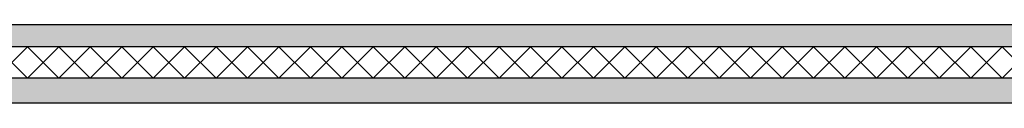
# Model space of a CAD drawing. Header units: millimetres. Extents: x -78920 to -55226, y -2070 to 13065.
# Tile 9 of 78: x -72424 to -69293, y 3570 to 3820. Entities that reach past the tile are written whole.
import ezdxf

# ---------------------------------------------------------------- set-up
doc = ezdxf.new("R2010")
doc.units = ezdxf.units.MM
doc.header["$LTSCALE"] = 0.5
doc.header["$MEASUREMENT"] = 0
doc.linetypes.add('PLINE', pattern=[0])
doc.layers.add('252- Gulv på grunn_ bunnplate', color=7, linetype='Continuous')
doc.layers.add('252- Gulv på grunn_ bunnplate (Skravur)', color=7, linetype='Continuous')
pattern_1 = [(0, (0, 0), (0, 311.7692), [30, -150]), (0, (90, 155.9), (0, 311.7692), [30, -150]), (60, (0, 0), (-270, 155.8846), [30, -150]), (60, (180, 0), (-270, 155.8846), [30, -150]), (120, (30, 0), (270, 155.8846), [30, -150]), (120, (210, 0), (270, 155.8846), [30, -150]), (0, (0, 30), (0, 60), [0, -60, 0, -90.000004]), (45, (30, 30), (-42.42641, 42.42641), [0, -45, 0, -75.000003])]

# ---------------------------------------------------------------- blocks, each defined once
blk = doc.blocks.new('*X39')
at = {"layer": '252- Gulv på grunn_ bunnplate (Skravur)', "linetype": 'PLINE'}
for p, q in [((-72500, 3650), (-72400, 3750)), ((-72400, 3650), (-72500, 3750)), ((-72400, 3650), (-72300, 3750)), ((-72300, 3650), (-72400, 3750)), ((-72300, 3650), (-72200, 3750)), ((-72200, 3650), (-72300, 3750)), ((-72200, 3650), (-72100, 3750)), ((-72100, 3650), (-72200, 3750)), ((-72100, 3650), (-72000, 3750)), ((-72000, 3650), (-72100, 3750)), ((-72000, 3650), (-71900, 3750)), ((-71900, 3650), (-72000, 3750)), ((-71900, 3650), (-71800, 3750)), ((-71800, 3650), (-71900, 3750)), ((-71800, 3650), (-71700, 3750)), ((-71700, 3650), (-71800, 3750)), ((-71700, 3650), (-71600, 3750)), ((-71600, 3650), (-71700, 3750)), ((-71600, 3650), (-71500, 3750)), ((-71500, 3650), (-71600, 3750)), ((-71500, 3650), (-71400, 3750)), ((-71400, 3650), (-71500, 3750)), ((-71400, 3650), (-71300, 3750)), ((-71300, 3650), (-71400, 3750)), ((-71300, 3650), (-71200, 3750)), ((-71200, 3650), (-71300, 3750)), ((-71200, 3650), (-71100, 3750)), ((-71100, 3650), (-71200, 3750)), ((-71100, 3650), (-71000, 3750)), ((-71000, 3650), (-71100, 3750)), ((-71000, 3650), (-70900, 3750)), ((-70900, 3650), (-71000, 3750)), ((-70900, 3650), (-70800, 3750)), ((-70800, 3650), (-70900, 3750)), ((-70800, 3650), (-70700, 3750)), ((-70700, 3650), (-70800, 3750)), ((-70700, 3650), (-70600, 3750)), ((-70600, 3650), (-70700, 3750)), ((-70600, 3650), (-70500, 3750)), ((-70500, 3650), (-70600, 3750)), ((-70500, 3650), (-70400, 3750)), ((-70400, 3650), (-70500, 3750)), ((-70400, 3650), (-70300, 3750)), ((-70300, 3650), (-70400, 3750)), ((-70300, 3650), (-70200, 3750)), ((-70200, 3650), (-70300, 3750)), ((-70200, 3650), (-70100, 3750)), ((-70100, 3650), (-70200, 3750)), ((-70100, 3650), (-70000, 3750)), ((-70000, 3650), (-70100, 3750)), ((-70000, 3650), (-69900, 3750)), ((-69900, 3650), (-70000, 3750)), ((-69900, 3650), (-69800, 3750)), ((-69800, 3650), (-69900, 3750)), ((-69800, 3650), (-69700, 3750)), ((-69700, 3650), (-69800, 3750)), ((-69700, 3650), (-69600, 3750)), ((-69600, 3650), (-69700, 3750)), ((-69600, 3650), (-69500, 3750)), ((-69500, 3650), (-69600, 3750)), ((-69500, 3650), (-69400, 3750)), ((-69400, 3650), (-69500, 3750)), ((-69400, 3650), (-69300, 3750)), ((-69300, 3650), (-69400, 3750)), ((-69300, 3650), (-69200, 3750)), ((-69200, 3650), (-69300, 3750))]:
    blk.add_line(p, q, dxfattribs=at)

msp = doc.modelspace()

# ---------------------------------------------------------------- hatches: boundary and pattern name
at = {"layer": '252- Gulv på grunn_ bunnplate (Skravur)', "linetype": 'Continuous'}
h = msp.add_hatch(dxfattribs=at)
h.set_pattern_fill('Betong_strukturell', color=256, style=0, pattern_type=2)
h.set_pattern_definition(pattern_1)
h.paths.add_polyline_path([(-61492.7, 3820), (-75053.7, 3820), (-75053.7, 3750), (-61492.7, 3750)])
h = msp.add_hatch(dxfattribs=at)
h.set_pattern_fill('Betong_strukturell', color=256, style=0, pattern_type=2)
h.set_pattern_definition(pattern_1)
h.paths.add_polyline_path([(-74988.2, 3570), (-68223.2, 3570), (-68223.2, 3650), (-74988.2, 3650)])

# ---------------------------------------------------------------- linework, layer by layer
at = {"layer": '252- Gulv på grunn_ bunnplate', "linetype": 'PLINE'}
for p, q in [((-69068.2, 3820), (-75005.7, 3820)), ((-61492.7, 3750), (-75018.2, 3750)), ((-68223.2, 3650), (-74988.2, 3650)), ((-61453.2, 3570), (-74988.2, 3570))]:
    msp.add_line(p, q, dxfattribs=at)

# ---------------------------------------------------------------- block references
at = {"layer": '252- Gulv på grunn_ bunnplate'}
msp.add_blockref('*X39', (0, 0), dxfattribs=at)

doc.saveas('drawing.dxf')
